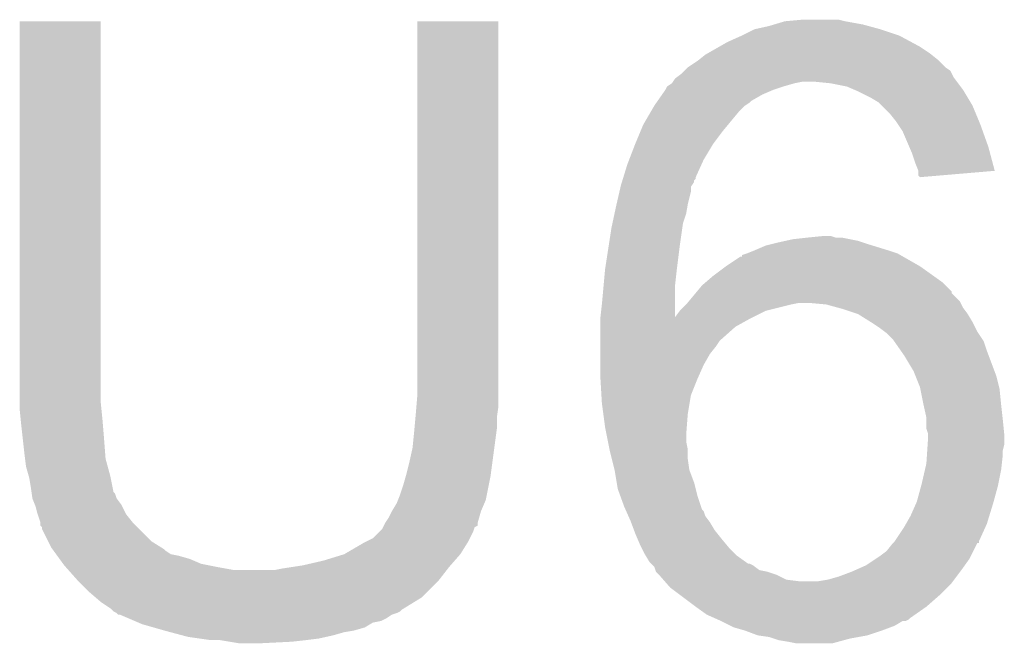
# Model space of a CAD drawing. Extents: x -9 to 122, y -9 to 65.
# Tile 69 of 256: x 5.471 to 7.043, y 36.822 to 37.818. Entities that reach past the tile are written whole.
import ezdxf

# ---------------------------------------------------------------- set-up
doc = ezdxf.new("R2010")
doc.units = 0
doc.layers.add('CLICKER_4_FOR_R7FA4M2A_V100_GTO', color=12, linetype='CONTINUOUS')

msp = doc.modelspace()

# ---------------------------------------------------------------- linework, layer by layer
at = {"layer": 'CLICKER_4_FOR_R7FA4M2A_V100_GTO'}
for points in [[(5.47116, 37.20592), (5.47118, 37.815498), (5.6007, 37.20592), (5.6007, 37.815498)], [(5.47118, 37.815498), (5.471182, 37.81552), (5.6007, 37.815498), (5.471182, 37.81552)], [(6.10616, 37.25164), (6.10618, 37.815498), (6.2357, 37.25164), (6.2357, 37.815498)], [(6.10618, 37.815498), (6.106182, 37.81552), (6.2357, 37.815498), (6.106182, 37.81552)], [(6.675966, 37.81044), (6.692902, 37.81552), (6.81736, 37.81044), (6.78942, 37.81552)], [(6.692902, 37.81552), (6.720838, 37.81806), (6.78942, 37.81552), (6.779262, 37.81806)], [(6.62432, 37.79266), (6.644638, 37.80282), (6.875782, 37.79266), (6.8453, 37.80282)], [(6.644638, 37.80282), (6.644642, 37.802822), (6.8453, 37.80282), (6.845294, 37.802822)], [(6.644642, 37.802822), (6.667498, 37.8079), (6.845294, 37.802822), (6.826674, 37.8079)], [(6.667498, 37.8079), (6.675966, 37.81044), (6.826674, 37.8079), (6.81736, 37.81044)], [(6.588124, 37.77488), (6.601462, 37.7825), (6.9088, 37.77488), (6.89465, 37.7825)], [(6.601462, 37.7825), (6.62432, 37.79266), (6.89465, 37.7825), (6.875782, 37.79266)], [(6.570342, 37.76472), (6.588124, 37.77488), (6.92404, 37.76472), (6.9088, 37.77488)], [(6.53796, 37.74186), (6.5532, 37.75202), (6.94944, 37.74186), (6.93928, 37.75202)], [(6.5532, 37.75202), (6.556374, 37.75456), (6.93928, 37.75202), (6.93674, 37.75456)], [(6.556374, 37.75456), (6.565902, 37.762182), (6.93674, 37.75456), (6.927214, 37.762182)], [(6.565902, 37.762182), (6.570342, 37.76472), (6.927214, 37.762182), (6.92404, 37.76472)], [(6.5278, 37.731702), (6.532872, 37.736774), (6.9596, 37.731702), (6.957062, 37.736774)], [(6.532872, 37.736774), (6.53796, 37.74186), (6.957062, 37.736774), (6.94944, 37.74186)], [(6.512562, 37.716462), (6.514254, 37.719), (6.708148, 37.716462), (6.720838, 37.719)], [(6.514254, 37.719), (6.517642, 37.724082), (6.967858, 37.719), (6.964046, 37.724082)], [(6.517642, 37.724082), (6.521024, 37.72662), (6.964046, 37.724082), (6.962142, 37.72662)], [(6.521024, 37.72662), (6.5278, 37.731702), (6.962142, 37.72662), (6.9596, 37.731702)], [(6.766562, 37.71646), (6.741162, 37.719), (6.969762, 37.71646), (6.967858, 37.719)], [(6.497064, 37.69868), (6.502398, 37.7063), (6.657338, 37.69868), (6.675122, 37.7063)], [(6.502398, 37.7063), (6.5024, 37.706302), (6.675122, 37.7063), (6.675126, 37.706302)], [(6.5024, 37.706302), (6.504944, 37.71138), (6.675126, 37.706302), (6.69036, 37.71138)], [(6.504944, 37.71138), (6.512558, 37.71646), (6.69036, 37.71138), (6.70814, 37.71646)], [(6.512558, 37.71646), (6.512562, 37.716462), (6.70814, 37.71646), (6.708148, 37.716462)], [(6.791958, 37.71138), (6.766562, 37.71646), (6.973572, 37.71138), (6.969762, 37.71646)], [(6.803818, 37.706298), (6.791958, 37.71138), (6.977382, 37.706298), (6.973572, 37.71138)], [(6.80974, 37.70376), (6.803818, 37.706298), (6.978906, 37.70376), (6.977382, 37.706298)], [(6.83006, 37.6936), (6.80974, 37.70376), (6.985002, 37.6936), (6.978906, 37.70376)], [(6.488174, 37.68598), (6.48995, 37.688518), (6.63702, 37.68598), (6.63956, 37.688518)], [(6.48995, 37.688518), (6.497064, 37.69868), (6.63956, 37.688518), (6.657338, 37.69868)], [(6.842758, 37.685982), (6.83006, 37.6936), (6.989572, 37.685982), (6.985002, 37.6936)], [(6.47869, 37.67074), (6.484616, 37.680898), (6.61924, 37.67074), (6.629398, 37.680898)], [(6.484616, 37.680898), (6.484618, 37.6809), (6.629398, 37.680898), (6.6294, 37.6809)], [(6.484618, 37.6809), (6.488174, 37.68598), (6.6294, 37.6809), (6.63702, 37.68598)], [(6.84784, 37.6809), (6.842758, 37.685982), (6.99262, 37.6809), (6.989572, 37.685982)], [(6.86054, 37.6682), (6.84784, 37.6809), (6.997912, 37.6682), (6.99262, 37.6809)], [(6.46684, 37.650422), (6.47869, 37.67074), (6.602308, 37.650422), (6.61924, 37.67074)], [(6.8707, 37.6555), (6.86054, 37.6682), (7.003204, 37.6555), (6.997912, 37.6682)], [(6.45414, 37.61994), (6.462606, 37.64026), (6.578598, 37.61994), (6.59384, 37.64026)], [(6.462606, 37.64026), (6.46684, 37.650422), (6.59384, 37.64026), (6.602308, 37.650422)], [(6.874088, 37.65042), (6.8707, 37.6555), (7.00532, 37.65042), (7.003204, 37.6555)], [(6.880858, 37.640262), (6.874088, 37.65042), (7.008948, 37.640262), (7.00532, 37.65042)], [(6.891746, 37.61486), (6.880858, 37.640262), (7.018018, 37.61486), (7.008948, 37.640262)], [(6.444368, 37.594538), (6.454138, 37.619938), (6.56336, 37.594538), (6.578598, 37.619938)], [(6.454138, 37.619938), (6.45414, 37.61994), (6.578598, 37.619938), (6.578598, 37.61994)], [(6.8961, 37.604698), (6.891746, 37.61486), (7.020722, 37.604698), (7.018018, 37.61486)], [(6.441438, 37.58692), (6.444368, 37.594538), (6.559896, 37.58692), (6.56336, 37.594538)], [(6.90118, 37.589458), (6.8961, 37.604698), (7.024776, 37.589458), (7.020722, 37.604698)], [(6.435186, 37.566596), (6.441438, 37.58692), (6.55066, 37.566596), (6.559896, 37.58692)], [(6.906258, 37.576764), (6.90118, 37.589458), (7.028154, 37.576764), (7.024776, 37.589458)], [(6.43284, 37.558974), (6.433622, 37.561514), (6.548116, 37.558974), (6.54812, 37.561514)], [(6.433622, 37.561514), (6.434404, 37.564054), (6.54812, 37.561514), (6.550654, 37.564054)], [(6.434404, 37.564054), (6.435186, 37.566596), (6.550654, 37.564054), (6.55066, 37.566596)], [(6.90626, 37.576758), (6.906258, 37.576764), (7.028154, 37.576758), (7.028154, 37.576764)], [(6.90626, 37.569146), (6.90626, 37.576758), (6.938656, 37.569146), (7.028154, 37.576758)], [(6.908794, 37.566606), (6.90626, 37.569146), (6.908794, 37.566606), (6.938656, 37.569146)], [(6.428934, 37.543738), (6.430692, 37.551356), (6.54304, 37.543738), (6.54304, 37.551356)], [(6.430692, 37.551356), (6.43128, 37.553898), (6.54304, 37.551356), (6.544732, 37.553898)], [(6.43128, 37.553898), (6.43284, 37.558974), (6.544732, 37.553898), (6.548116, 37.558974)], [(6.424246, 37.52342), (6.428934, 37.543738), (6.53796, 37.52342), (6.54304, 37.543738)], [(6.420938, 37.508178), (6.42366, 37.52088), (6.535418, 37.508178), (6.537536, 37.52088)], [(6.42366, 37.52088), (6.424246, 37.52342), (6.537536, 37.52088), (6.53796, 37.52342)], [(6.417672, 37.492938), (6.420938, 37.508178), (6.53034, 37.492938), (6.535418, 37.508178)], [(6.41174, 37.45738), (6.41604, 37.48532), (6.52526, 37.45738), (6.52925, 37.48532)], [(6.41604, 37.48532), (6.417672, 37.492938), (6.52925, 37.48532), (6.53034, 37.492938)], [(6.69416, 37.464998), (6.705602, 37.46754), (6.80974, 37.464998), (6.797038, 37.46754)], [(6.705602, 37.46754), (6.72846, 37.47008), (6.797038, 37.46754), (6.784342, 37.47008)], [(6.72846, 37.47008), (6.753838, 37.472618), (6.774184, 37.47008), (6.766562, 37.472618)], [(6.753838, 37.472618), (6.753858, 37.47262), (6.766562, 37.472618), (6.753858, 37.47262)], [(6.40588, 37.41928), (6.41174, 37.45738), (6.520496, 37.41928), (6.52526, 37.45738)], [(6.64464, 37.44976), (6.662422, 37.45738), (6.858, 37.44976), (6.833236, 37.45738)], [(6.662422, 37.45738), (6.67258, 37.45992), (6.833236, 37.45738), (6.82498, 37.45992)], [(6.67258, 37.45992), (6.68274, 37.46246), (6.82498, 37.45992), (6.817358, 37.46246)], [(6.68274, 37.46246), (6.69416, 37.464998), (6.817358, 37.46246), (6.80974, 37.464998)], [(6.59892, 37.42436), (6.621784, 37.4396), (6.908802, 37.42436), (6.882132, 37.4396)], [(6.621784, 37.4396), (6.62432, 37.439622), (6.882132, 37.4396), (6.882094, 37.439622)], [(6.62432, 37.439622), (6.624336, 37.442144), (6.882094, 37.439622), (6.87768, 37.442144)], [(6.624336, 37.442144), (6.63194, 37.44468), (6.87768, 37.442144), (6.873242, 37.44468)], [(6.63194, 37.44468), (6.64464, 37.44976), (6.873242, 37.44468), (6.858, 37.44976)], [(6.578598, 37.40912), (6.59892, 37.42436), (6.930138, 37.40912), (6.908802, 37.42436)], [(6.40357, 37.393878), (6.405648, 37.41674), (6.51764, 37.393878), (6.52018, 37.41674)], [(6.405648, 37.41674), (6.40588, 37.41928), (6.52018, 37.41674), (6.520496, 37.41928)], [(6.566742, 37.398958), (6.578598, 37.40912), (6.944362, 37.398958), (6.930138, 37.40912)], [(6.4008, 37.3634), (6.40357, 37.393878), (6.517666, 37.3634), (6.51764, 37.393878)], [(6.552346, 37.383714), (6.56082, 37.393882), (6.9596, 37.383714), (6.949438, 37.393882)], [(6.56082, 37.393882), (6.566742, 37.398958), (6.949438, 37.393882), (6.944362, 37.398958)], [(6.539648, 37.368476), (6.55023, 37.381174), (6.972302, 37.368476), (6.959606, 37.381174)], [(6.55023, 37.381174), (6.552346, 37.383714), (6.959606, 37.381174), (6.9596, 37.383714)], [(6.398548, 37.343132), (6.4008, 37.3634), (6.51768, 37.343132), (6.517666, 37.3634)], [(6.525262, 37.353242), (6.53542, 37.3634), (6.662422, 37.353242), (6.70306, 37.3634)], [(6.53542, 37.3634), (6.537536, 37.36594), (6.70306, 37.3634), (6.715762, 37.36594)], [(6.537536, 37.36594), (6.539648, 37.368476), (6.973572, 37.36594), (6.972302, 37.368476)], [(6.758942, 37.3634), (6.731, 37.36594), (6.974842, 37.3634), (6.973572, 37.36594)], [(6.777568, 37.35832), (6.758942, 37.3634), (6.977382, 37.35832), (6.974842, 37.3634)], [(6.78688, 37.35578), (6.777568, 37.35832), (6.979288, 37.35578), (6.977382, 37.35832)], [(6.39826, 37.34054), (6.398548, 37.343132), (6.63702, 37.34054), (6.642202, 37.343132)], [(6.51768, 37.343132), (6.525262, 37.35324), (6.642202, 37.343132), (6.662418, 37.35324)], [(6.525262, 37.35324), (6.525262, 37.353242), (6.662418, 37.35324), (6.662422, 37.353242)], [(6.809742, 37.348158), (6.78688, 37.35578), (6.985002, 37.348158), (6.979288, 37.35578)], [(6.83006, 37.33546), (6.809742, 37.348158), (6.99262, 37.33546), (6.985002, 37.348158)], [(6.39826, 37.327842), (6.39826, 37.34054), (6.614162, 37.327842), (6.63702, 37.34054)], [(6.39826, 37.30752), (6.39826, 37.327842), (6.5913, 37.30752), (6.614162, 37.327842)], [(6.8453, 37.3253), (6.83006, 37.33546), (6.997702, 37.3253), (6.99262, 37.33546)], [(6.852076, 37.320218), (6.8453, 37.3253), (7.000242, 37.320218), (6.997702, 37.3253)], [(6.85546, 37.317678), (6.852076, 37.320218), (7.001936, 37.317678), (7.000242, 37.320218)], [(6.86562, 37.30752), (6.85546, 37.317678), (7.008708, 37.30752), (7.001936, 37.317678)], [(6.39826, 37.304982), (6.39826, 37.30752), (6.588762, 37.304982), (6.5913, 37.30752)], [(6.39826, 37.29736), (6.39826, 37.304982), (6.58368, 37.29736), (6.588762, 37.304982)], [(6.39826, 37.284658), (6.39826, 37.29736), (6.57352, 37.284658), (6.58368, 37.29736)], [(6.8674, 37.30498), (6.86562, 37.30752), (7.0104, 37.30498), (7.008708, 37.30752)], [(6.878068, 37.28974), (6.8674, 37.30498), (7.01548, 37.28974), (7.0104, 37.30498)], [(6.39826, 37.26688), (6.39826, 37.284658), (6.56336, 37.26688), (6.57352, 37.284658)], [(6.8834, 37.282122), (6.878068, 37.28974), (7.018338, 37.282122), (7.01548, 37.28974)], [(6.89864, 37.256722), (6.8834, 37.282122), (7.027862, 37.256722), (7.018338, 37.282122)], [(6.39826, 37.249098), (6.39826, 37.26688), (6.555456, 37.249098), (6.56336, 37.26688)], [(6.10616, 37.218618), (6.10616, 37.25164), (6.2357, 37.218618), (6.2357, 37.25164)], [(6.39856, 37.24402), (6.39826, 37.249098), (6.5532, 37.24402), (6.555456, 37.249098)], [(6.90169, 37.249098), (6.89864, 37.256722), (7.03072, 37.249098), (7.027862, 37.256722)], [(6.9088, 37.231318), (6.90169, 37.249098), (7.035166, 37.231318), (7.03072, 37.249098)], [(6.400054, 37.218622), (6.39856, 37.24402), (6.543042, 37.218622), (6.5532, 37.24402)], [(6.90931, 37.228778), (6.9088, 37.231318), (7.0358, 37.228778), (7.035166, 37.231318)], [(6.104678, 37.20084), (6.10616, 37.218618), (6.2357, 37.20084), (6.2357, 37.218618)], [(6.4008, 37.20592), (6.400054, 37.218622), (6.540924, 37.20592), (6.543042, 37.218622)], [(6.91388, 37.20592), (6.90931, 37.228778), (7.038086, 37.20592), (7.0358, 37.228778)], [(5.47116, 37.195758), (5.47116, 37.20592), (5.601718, 37.195758), (5.6007, 37.20592)], [(6.10362, 37.18814), (6.104678, 37.20084), (6.233884, 37.18814), (6.2357, 37.20084)], [(6.403172, 37.18814), (6.4008, 37.20592), (6.53796, 37.18814), (6.540924, 37.20592)], [(6.914446, 37.20338), (6.91388, 37.20592), (7.03834, 37.20338), (7.038086, 37.20592)], [(6.91896, 37.183058), (6.914446, 37.20338), (7.040598, 37.183058), (7.03834, 37.20338)], [(5.472684, 37.18052), (5.47116, 37.195758), (5.60324, 37.18052), (5.601718, 37.195758)], [(6.103158, 37.183058), (6.10362, 37.18814), (6.23316, 37.183058), (6.233884, 37.18814)], [(6.40588, 37.16782), (6.403172, 37.18814), (6.536396, 37.16782), (6.53796, 37.18814)], [(5.4737, 37.17036), (5.472684, 37.18052), (5.604088, 37.17036), (5.60324, 37.18052)], [(5.475958, 37.15004), (5.4737, 37.17036), (5.60578, 37.15004), (5.604088, 37.17036)], [(6.10154, 37.16528), (6.103158, 37.183058), (6.23316, 37.16528), (6.23316, 37.183058)], [(6.918962, 37.18052), (6.91896, 37.183058), (7.04088, 37.18052), (7.040598, 37.183058)], [(6.918962, 37.165278), (6.918962, 37.18052), (7.042406, 37.165278), (7.04088, 37.18052)], [(6.09854, 37.134802), (6.10108, 37.1602), (6.229096, 37.134802), (6.232482, 37.1602)], [(6.10108, 37.1602), (6.10154, 37.16528), (6.232482, 37.1602), (6.23316, 37.16528)], [(6.40842, 37.15512), (6.40588, 37.16782), (6.53542, 37.15512), (6.536396, 37.16782)], [(6.410452, 37.144962), (6.40842, 37.15512), (6.53542, 37.144962), (6.53542, 37.15512)], [(6.9215, 37.157656), (6.918962, 37.165278), (7.043168, 37.157656), (7.042406, 37.165278)], [(6.9215, 37.155122), (6.9215, 37.157656), (7.04342, 37.155122), (7.043168, 37.157656)], [(6.9215, 37.1475), (6.9215, 37.155122), (7.04342, 37.1475), (7.04342, 37.155122)], [(5.47878, 37.12464), (5.475958, 37.15004), (5.607734, 37.12464), (5.60578, 37.15004)], [(6.412992, 37.132262), (6.410452, 37.144962), (6.53796, 37.132262), (6.53542, 37.144962)], [(6.920314, 37.129718), (6.92099, 37.139878), (7.04088, 37.129718), (7.04342, 37.139878)], [(6.92099, 37.139878), (6.9215, 37.1475), (7.04342, 37.139878), (7.04342, 37.1475)], [(5.479734, 37.117018), (5.47878, 37.12464), (5.60832, 37.117018), (5.607734, 37.12464)], [(6.09346, 37.11194), (6.09854, 37.134802), (6.226046, 37.11194), (6.229096, 37.134802)], [(6.4135, 37.12972), (6.412992, 37.132262), (6.53796, 37.12972), (6.53796, 37.132262)], [(6.416676, 37.117022), (6.4135, 37.12972), (6.53796, 37.117022), (6.53796, 37.12972)], [(6.91896, 37.109398), (6.919806, 37.1221), (7.039468, 37.109398), (7.04088, 37.1221)], [(6.919806, 37.1221), (6.920314, 37.129718), (7.04088, 37.1221), (7.04088, 37.129718)], [(5.48132, 37.104322), (5.479734, 37.117018), (5.611784, 37.104322), (5.60832, 37.117018)], [(6.08838, 37.09162), (6.09346, 37.11194), (6.223338, 37.09162), (6.226046, 37.11194)], [(6.42112, 37.099242), (6.416676, 37.117022), (6.5405, 37.099242), (6.53796, 37.117022)], [(6.916616, 37.099242), (6.91896, 37.109398), (7.03834, 37.099242), (7.039468, 37.109398)], [(5.485676, 37.089082), (5.48132, 37.104322), (5.61594, 37.089082), (5.611784, 37.104322)], [(6.087654, 37.089082), (6.08838, 37.09162), (6.223, 37.089082), (6.223338, 37.09162)], [(6.42112, 37.09924), (6.42112, 37.099242), (6.540502, 37.09924), (6.5405, 37.099242)], [(6.424508, 37.078922), (6.42112, 37.09924), (6.548118, 37.078922), (6.540502, 37.09924)], [(6.91134, 37.07638), (6.916616, 37.099242), (7.033766, 37.07638), (7.03834, 37.099242)], [(5.4864, 37.086542), (5.485676, 37.089082), (5.61645, 37.086542), (5.61594, 37.089082)], [(5.48894, 37.0713), (5.4864, 37.086542), (5.6195, 37.0713), (5.61645, 37.086542)], [(6.0833, 37.07384), (6.087654, 37.089082), (6.21995, 37.07384), (6.223, 37.089082)], [(6.4262, 37.068762), (6.424508, 37.078922), (6.55066, 37.068762), (6.548118, 37.078922)], [(6.910646, 37.07384), (6.91134, 37.07638), (7.03326, 37.07384), (7.033766, 37.07638)], [(5.49003, 37.063676), (5.48894, 37.0713), (5.621024, 37.063676), (5.6195, 37.0713)], [(5.490394, 37.061136), (5.49003, 37.063676), (5.62356, 37.061136), (5.621024, 37.063676)], [(5.49148, 37.053524), (5.490394, 37.061136), (5.6261, 37.053524), (5.62356, 37.061136)], [(6.075172, 37.050978), (6.07822, 37.058598), (6.215378, 37.050978), (6.216902, 37.058598)], [(6.07822, 37.058598), (6.0833, 37.07384), (6.216902, 37.058598), (6.21995, 37.07384)], [(6.429896, 37.0586), (6.4262, 37.068762), (6.553202, 37.0586), (6.55066, 37.068762)], [(6.43636, 37.04082), (6.429896, 37.0586), (6.55913, 37.04082), (6.553202, 37.0586)], [(6.90372, 37.048438), (6.910646, 37.07384), (7.026332, 37.048438), (7.03326, 37.07384)], [(5.491484, 37.053518), (5.49148, 37.053524), (5.626102, 37.053518), (5.6261, 37.053524)], [(5.495546, 37.043358), (5.491484, 37.053518), (5.63372, 37.043358), (5.626102, 37.053518)], [(5.496558, 37.040822), (5.495546, 37.043358), (5.63499, 37.040822), (5.63372, 37.043358)], [(6.06552, 37.0332), (6.07314, 37.045898), (6.207758, 37.0332), (6.2132, 37.045898)], [(6.07314, 37.045898), (6.075172, 37.050978), (6.2132, 37.045898), (6.215378, 37.050978)], [(6.89356, 37.02558), (6.90259, 37.0459), (7.019386, 37.02558), (7.02564, 37.0459)], [(6.90259, 37.0459), (6.90372, 37.048438), (7.02564, 37.0459), (7.026332, 37.048438)], [(5.499102, 37.03066), (5.496558, 37.040822), (5.64007, 37.03066), (5.63499, 37.040822)], [(5.49995, 37.02812), (5.499102, 37.03066), (5.64134, 37.02812), (5.64007, 37.03066)], [(5.504178, 37.015422), (5.49995, 37.02812), (5.6515, 37.015422), (5.64134, 37.02812)], [(6.06044, 37.023042), (6.06552, 37.033198), (6.204856, 37.023042), (6.207756, 37.033198)], [(6.06552, 37.033198), (6.06552, 37.0332), (6.207756, 37.033198), (6.207758, 37.0332)], [(6.438616, 37.035744), (6.43636, 37.04082), (6.56082, 37.035744), (6.55913, 37.04082)], [(6.439746, 37.033202), (6.438616, 37.035744), (6.563356, 37.033202), (6.56082, 37.035744)], [(6.443134, 37.025582), (6.439746, 37.033202), (6.5659, 37.025582), (6.563356, 37.033202)], [(5.50418, 37.01542), (5.504178, 37.015422), (5.6515, 37.01542), (5.6515, 37.015422)], [(5.50418, 37.010346), (5.50418, 37.01542), (5.656576, 37.010346), (5.6515, 37.01542)], [(6.052816, 37.010334), (6.055358, 37.015418), (6.202666, 37.010334), (6.20268, 37.015418)], [(6.055358, 37.015418), (6.055362, 37.015422), (6.20268, 37.015418), (6.20268, 37.015422)], [(6.055362, 37.015422), (6.06044, 37.023042), (6.20268, 37.015422), (6.204856, 37.023042)], [(6.44652, 37.01796), (6.443134, 37.025582), (6.571616, 37.01796), (6.5659, 37.025582)], [(6.447474, 37.01542), (6.44652, 37.01796), (6.57352, 37.01542), (6.571616, 37.01796)], [(6.452236, 37.002722), (6.447474, 37.01542), (6.581138, 37.002722), (6.57352, 37.01542)], [(6.8834, 37.0078), (6.886302, 37.01288), (7.01317, 37.0078), (7.01548, 37.01288)], [(6.886302, 37.01288), (6.89356, 37.02558), (7.01548, 37.01288), (7.019386, 37.02558)], [(5.506714, 37.007806), (5.50418, 37.010346), (5.659116, 37.007806), (5.656576, 37.010346)], [(5.50672, 37.005264), (5.506714, 37.007806), (5.661658, 37.005264), (5.659116, 37.007806)], [(5.516882, 36.98494), (5.50672, 37.005264), (5.681982, 36.98494), (5.661658, 37.005264)], [(6.03504, 36.990022), (6.045198, 37.00018), (6.18998, 36.990022), (6.19506, 37.00018)], [(6.045198, 37.00018), (6.050282, 37.005264), (6.19506, 37.00018), (6.196756, 37.005264)], [(6.050282, 37.005264), (6.051546, 37.007792), (6.196756, 37.005264), (6.1976, 37.007792)], [(6.051546, 37.007792), (6.052816, 37.010334), (6.1976, 37.007792), (6.202666, 37.010334)], [(6.45414, 36.99764), (6.452236, 37.002722), (6.585204, 36.99764), (6.581138, 37.002722)], [(6.457406, 36.99002), (6.45414, 36.99764), (6.5913, 36.99002), (6.585204, 36.99764)], [(6.868158, 36.984938), (6.8834, 37.0078), (7.00278, 36.984938), (7.01317, 37.0078)], [(5.52196, 36.974782), (5.516882, 36.98494), (5.698234, 36.974782), (5.681982, 36.98494)], [(5.989322, 36.96462), (6.0198, 36.9824), (6.17474, 36.96462), (6.18585, 36.9824)], [(6.0198, 36.9824), (6.024882, 36.984942), (6.18585, 36.9824), (6.18744, 36.984942)], [(6.024882, 36.984942), (6.03504, 36.990022), (6.18744, 36.984942), (6.18998, 36.990022)], [(6.46176, 36.97986), (6.457406, 36.99002), (6.599768, 36.97986), (6.5913, 36.99002)], [(6.4643, 36.97478), (6.46176, 36.97986), (6.604, 36.97478), (6.599768, 36.97986)], [(6.855458, 36.969698), (6.865608, 36.982386), (6.993888, 36.969698), (7.000234, 36.982386)], [(6.865608, 36.982386), (6.865618, 36.982398), (7.000234, 36.982386), (7.002396, 36.982398)], [(6.865618, 36.982398), (6.86562, 36.9824), (7.002396, 36.982398), (7.002758, 36.9824)], [(6.86562, 36.9824), (6.868156, 36.984936), (7.002758, 36.9824), (7.00278, 36.984936)], [(6.868156, 36.984936), (6.868158, 36.984938), (7.00278, 36.984936), (7.00278, 36.984938)], [(5.523812, 36.972238), (5.52196, 36.974782), (5.702302, 36.972238), (5.698234, 36.974782)], [(5.525656, 36.9697), (5.523812, 36.972238), (5.70484, 36.9697), (5.702302, 36.972238)], [(5.529352, 36.964618), (5.525656, 36.9697), (5.712462, 36.964618), (5.70484, 36.9697)], [(5.531198, 36.96208), (5.529352, 36.964618), (5.72516, 36.96208), (5.712462, 36.964618)], [(5.956298, 36.95446), (5.989314, 36.964618), (6.16585, 36.95446), (6.17474, 36.964618)], [(5.989314, 36.964618), (5.989322, 36.96462), (6.17474, 36.964618), (6.17474, 36.96462)], [(6.46938, 36.96462), (6.4643, 36.97478), (6.61416, 36.96462), (6.604, 36.97478)], [(6.470904, 36.962082), (6.46938, 36.96462), (6.616698, 36.962082), (6.61416, 36.96462)], [(6.8453, 36.96208), (6.855458, 36.969698), (6.990078, 36.96208), (6.993888, 36.969698)], [(5.534892, 36.957), (5.531198, 36.96208), (5.742942, 36.957), (5.72516, 36.96208)], [(5.540434, 36.94938), (5.534892, 36.957), (5.760722, 36.94938), (5.742942, 36.957)], [(5.542282, 36.946838), (5.540434, 36.94938), (5.773432, 36.946838), (5.760722, 36.94938)], [(5.92328, 36.94684), (5.956298, 36.95446), (6.15918, 36.94684), (6.16585, 36.95446)], [(6.476998, 36.951922), (6.470904, 36.962082), (6.630922, 36.951922), (6.616698, 36.962082)], [(6.479536, 36.949384), (6.476998, 36.951922), (6.634474, 36.949384), (6.630922, 36.951922)], [(6.47954, 36.94938), (6.479536, 36.949384), (6.637016, 36.94938), (6.634474, 36.949384)], [(6.48208, 36.94684), (6.47954, 36.94938), (6.642098, 36.94684), (6.637016, 36.94938)], [(6.82244, 36.94684), (6.83768, 36.957), (6.980282, 36.94684), (6.987538, 36.957)], [(6.83768, 36.957), (6.8453, 36.96208), (6.987538, 36.957), (6.990078, 36.96208)], [(5.544538, 36.9443), (5.542282, 36.946838), (5.78612, 36.9443), (5.773432, 36.946838)], [(5.549054, 36.93922), (5.544538, 36.9443), (5.814062, 36.93922), (5.78612, 36.9443)], [(5.5626, 36.92398), (5.549054, 36.93922), (6.141152, 36.92398), (6.153006, 36.93922)], [(5.877562, 36.93922), (5.89026, 36.94176), (6.153006, 36.93922), (6.154982, 36.94176)], [(5.89026, 36.94176), (5.906782, 36.944302), (6.154982, 36.94176), (6.15696, 36.944302)], [(5.906782, 36.944302), (5.92328, 36.94684), (6.15696, 36.944302), (6.15918, 36.94684)], [(6.484616, 36.944302), (6.48208, 36.94684), (6.645484, 36.944302), (6.642098, 36.94684)], [(6.486314, 36.939222), (6.484616, 36.944302), (6.652256, 36.939222), (6.645484, 36.944302)], [(6.48716, 36.936684), (6.486314, 36.939222), (6.66494, 36.936684), (6.652256, 36.939222)], [(6.487164, 36.93668), (6.48716, 36.936684), (6.664958, 36.93668), (6.66494, 36.936684)], [(6.492242, 36.9316), (6.487164, 36.93668), (6.680198, 36.9316), (6.664958, 36.93668)], [(6.779262, 36.929062), (6.79958, 36.93668), (6.96722, 36.929062), (6.972934, 36.93668)], [(6.79958, 36.93668), (6.805294, 36.93922), (6.972934, 36.93668), (6.97484, 36.93922)], [(6.805294, 36.93922), (6.82244, 36.94684), (6.97484, 36.93922), (6.980282, 36.94684)], [(5.56514, 36.92144), (5.5626, 36.92398), (6.139178, 36.92144), (6.141152, 36.92398)], [(5.58292, 36.903658), (5.56514, 36.92144), (6.121396, 36.903658), (6.139178, 36.92144)], [(6.498908, 36.923982), (6.492242, 36.9316), (6.695438, 36.923982), (6.680198, 36.9316)], [(6.50113, 36.92144), (6.498908, 36.923982), (6.71576, 36.92144), (6.695438, 36.923982)], [(6.503352, 36.9189), (6.50113, 36.92144), (6.959598, 36.9189), (6.961502, 36.92144)], [(6.510018, 36.91128), (6.503352, 36.9189), (6.951978, 36.91128), (6.959598, 36.9189)], [(6.746238, 36.92144), (6.76148, 36.92398), (6.961502, 36.92144), (6.963408, 36.92398)], [(6.76148, 36.92398), (6.779262, 36.929062), (6.963408, 36.92398), (6.96722, 36.929062)], [(5.591812, 36.896038), (5.58292, 36.903658), (6.113778, 36.896038), (6.121396, 36.903658)], [(6.526954, 36.89858), (6.510018, 36.91128), (6.93928, 36.89858), (6.951978, 36.91128)], [(5.600698, 36.88842), (5.591812, 36.896038), (6.101398, 36.88842), (6.113778, 36.896038)], [(5.61594, 36.87826), (5.600698, 36.88842), (6.084888, 36.87826), (6.101398, 36.88842)], [(6.55066, 36.8808), (6.526954, 36.89858), (6.91896, 36.8808), (6.93928, 36.89858)], [(5.618484, 36.875718), (5.61594, 36.87826), (6.080758, 36.875718), (6.084888, 36.87826)], [(5.62102, 36.873182), (5.618484, 36.875718), (6.07822, 36.873182), (6.080758, 36.875718)], [(5.621028, 36.873178), (5.62102, 36.873182), (6.078216, 36.873178), (6.07822, 36.873182)], [(5.626096, 36.870642), (5.621028, 36.873178), (6.073142, 36.870642), (6.078216, 36.873178)], [(5.6261, 36.87064), (5.626096, 36.870642), (6.073138, 36.87064), (6.073142, 36.870642)], [(5.628634, 36.868106), (5.6261, 36.87064), (6.065538, 36.868106), (6.073138, 36.87064)], [(6.568438, 36.868102), (6.55066, 36.8808), (6.90082, 36.868102), (6.91896, 36.8808)], [(5.631176, 36.8681), (5.628634, 36.868106), (6.06552, 36.8681), (6.065538, 36.868106)], [(5.631182, 36.868098), (5.631176, 36.8681), (6.065516, 36.868098), (6.06552, 36.8681)], [(5.64303, 36.86302), (5.631182, 36.868098), (6.057898, 36.86302), (6.065516, 36.868098)], [(5.654884, 36.85794), (5.64303, 36.86302), (6.047738, 36.85794), (6.057898, 36.86302)], [(5.660812, 36.8554), (5.654884, 36.85794), (6.035038, 36.8554), (6.047738, 36.85794)], [(5.666738, 36.85286), (5.660812, 36.8554), (6.030806, 36.85286), (6.035038, 36.8554)], [(6.579876, 36.863018), (6.568438, 36.868102), (6.893558, 36.863018), (6.90082, 36.868102)], [(6.585592, 36.860478), (6.579876, 36.863018), (6.891016, 36.860478), (6.893558, 36.863018)], [(6.5913, 36.85794), (6.585592, 36.860478), (6.885936, 36.85794), (6.891016, 36.860478)], [(6.591304, 36.857938), (6.5913, 36.85794), (6.880856, 36.857938), (6.885936, 36.85794)], [(6.60654, 36.85032), (6.591304, 36.857938), (6.868162, 36.85032), (6.880856, 36.857938)], [(5.684528, 36.847778), (5.666738, 36.85286), (6.02234, 36.847778), (6.030806, 36.85286)], [(5.7023, 36.8427), (5.684528, 36.847778), (6.00456, 36.8427), (6.02234, 36.847778)], [(5.711826, 36.84016), (5.7023, 36.8427), (5.989318, 36.84016), (6.00456, 36.8427)], [(5.730874, 36.83508), (5.711826, 36.84016), (5.971542, 36.83508), (5.989318, 36.84016)], [(6.61162, 36.84778), (6.60654, 36.85032), (6.861388, 36.84778), (6.868162, 36.85032)], [(6.629396, 36.8427), (6.61162, 36.84778), (6.84784, 36.8427), (6.861388, 36.84778)], [(6.629402, 36.842698), (6.629396, 36.8427), (6.847834, 36.842698), (6.84784, 36.8427)], [(6.649716, 36.835082), (6.629402, 36.842698), (6.824986, 36.835082), (6.847834, 36.842698)], [(5.740398, 36.83254), (5.730874, 36.83508), (5.96011, 36.83254), (5.971542, 36.83508)], [(5.75818, 36.83), (5.740398, 36.83254), (5.94868, 36.83), (5.96011, 36.83254)], [(5.77596, 36.82746), (5.75818, 36.83), (5.92836, 36.82746), (5.94868, 36.83)], [(5.806438, 36.82492), (5.791198, 36.82746), (5.9055, 36.82492), (5.92836, 36.82746)], [(5.821678, 36.82238), (5.806438, 36.82492), (5.8547, 36.82238), (5.9055, 36.82492)], [(6.64973, 36.83508), (6.649716, 36.835082), (6.82498, 36.83508), (6.824986, 36.835082)], [(6.667498, 36.83254), (6.64973, 36.83508), (6.81101, 36.83254), (6.82498, 36.83508)], [(6.675122, 36.83), (6.667498, 36.83254), (6.79704, 36.83), (6.81101, 36.83254)], [(6.682738, 36.827462), (6.675122, 36.83), (6.787732, 36.827462), (6.79704, 36.83)], [(6.69798, 36.82492), (6.682738, 36.827462), (6.778412, 36.82492), (6.787732, 36.827462)], [(6.710678, 36.82238), (6.69798, 36.82492), (6.769098, 36.82238), (6.778412, 36.82492)]]:
    msp.add_solid(points, dxfattribs=at)

doc.saveas('drawing.dxf')
